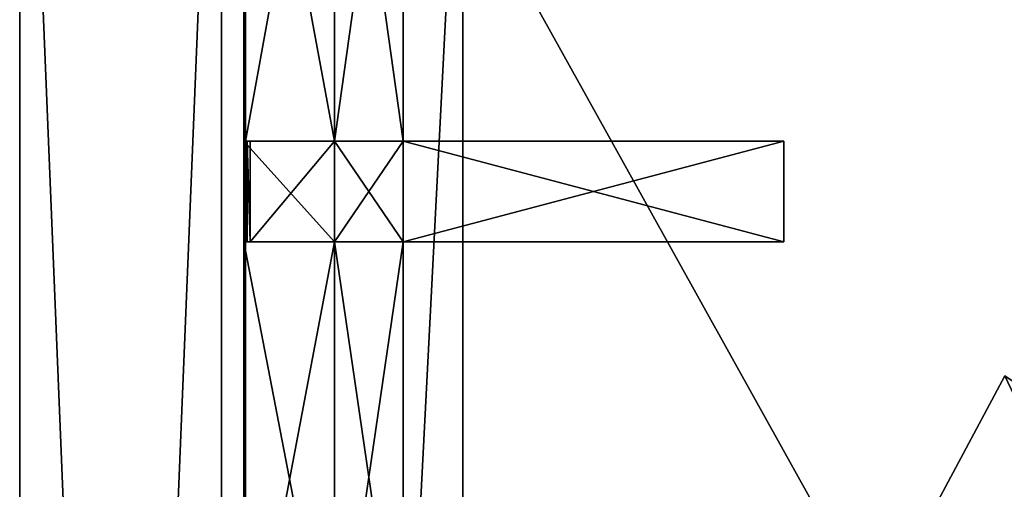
# Model space of a CAD drawing. Extents: x 0 to 35.8, y 0 to 27.5.
# Tile 130 of 256: x 0 to 4.1, y 19.8 to 21.7. Entities that reach past the tile are written whole.
import ezdxf

# ---------------------------------------------------------------- set-up
doc = ezdxf.new("R2010")
doc.units = 0
doc.header["$MEASUREMENT"] = 0
doc.layers.get('0').update_dxf_attribs({"color": 13, "linetype": 'CONTINUOUS'})
for name, color, linetype in [('GAS_ELEMENTS_4', 254, 'CONTINUOUS'), ('GRATE_-_1', 250, 'CONTINUOUS'), ('RGM8058UC_-_BODY', 252, 'CONTINUOUS')]:
    doc.layers.add(name, color=color, linetype=linetype)

# ---------------------------------------------------------------- blocks, each defined once
blk = doc.blocks.new('RGM8658UC_TRADECAD_V06_DXF')
at = {"layer": 'GAS_ELEMENTS_4', "color": 0}
blk.add_line((4.0794, 20.2232, 6.0313), (3.8021, 19.7045, 6.0313), dxfattribs=at)
blk.add_line((4.0794, 20.2232, 6.0313), (3.8021, 19.7045, 6.0313), dxfattribs=at)
at = {"layer": 'GRATE_-_1', "color": 0}
for p, q in [((0.9276, 23.2248, 7.2783), (0.9276, 21.1946, 7.2783)), ((0.9276, 23.2248, 7.2783), (0.9276, 21.1946, 7.2783)), ((0.9347, 21.1946, 7.5334), (0.9347, 23.2248, 7.5334)), ((0.9347, 21.1946, 7.5334), (0.9347, 23.2248, 7.5334)), ((1.3043, 23.2248, 7.5334), (1.3043, 21.1946, 7.5334)), ((1.3043, 23.2248, 7.2783), (1.3043, 21.1946, 7.2783)), ((1.3043, 21.1946, 7.0614), (1.3043, 23.2248, 7.0614)), ((1.3043, 23.2248, 7.2783), (1.3043, 21.1946, 7.2783)), ((1.3043, 21.1946, 7.0614), (1.3043, 23.2248, 7.0614)), ((1.3043, 23.2248, 7.5334), (1.3043, 21.1946, 7.5334)), ((1.5877, 23.2248, 7.0614), (1.5877, 21.1946, 7.0614)), ((1.5877, 21.1946, 7.5334), (1.5877, 23.2248, 7.5334)), ((1.5877, 23.2248, 7.0614), (1.5877, 21.1946, 7.0614)), ((1.5877, 21.1946, 7.5334), (1.5877, 23.2248, 7.5334)), ((0.9276, 20.778, 7.2783), (0.9276, 21.1946, 7.2783)), ((0.9276, 21.1946, 7.2783), (0.9347, 21.1946, 7.5334)), ((0.9276, 21.1946, 7.2783), (1.3043, 21.1946, 7.2783)), ((0.9276, 21.1946, 7.2783), (1.3043, 21.1946, 7.2783)), ((0.9276, 20.778, 7.2783), (0.9276, 21.1946, 7.2783)), ((0.9276, 21.1946, 7.2783), (0.9347, 21.1946, 7.5334)), ((0.9347, 21.1946, 7.5334), (0.9347, 20.778, 7.5334)), ((1.3043, 21.1946, 7.5334), (0.9347, 21.1946, 7.5334)), ((1.3043, 21.1946, 7.5334), (0.9347, 21.1946, 7.5334)), ((0.9427, 21.1946, 7.8865), (0.9347, 21.1946, 7.5334)), ((0.9427, 21.1946, 7.8865), (0.9347, 21.1946, 7.5334)), ((0.9347, 21.1946, 7.5334), (0.9347, 20.778, 7.5334)), ((0.9427, 21.1946, 7.8865), (1.3043, 21.1946, 7.8865)), ((0.9548, 21.1946, 8.2709), (0.9427, 21.1946, 7.8865)), ((0.9427, 21.1946, 7.8865), (1.3043, 21.1946, 7.8865)), ((0.9427, 21.1946, 7.8865), (0.9427, 20.778, 7.8865)), ((0.9427, 21.1946, 7.8865), (0.9427, 20.778, 7.8865)), ((0.9548, 21.1946, 8.2709), (0.9427, 21.1946, 7.8865)), ((1.3043, 21.1946, 8.2709), (0.9548, 21.1946, 8.2709)), ((1.3043, 21.1946, 8.2709), (0.9548, 21.1946, 8.2709)), ((0.9548, 20.778, 8.2709), (0.9548, 21.1946, 8.2709)), ((0.9548, 20.778, 8.2709), (0.9548, 21.1946, 8.2709)), ((1.3043, 20.778, 8.2709), (1.3043, 21.1946, 8.2709)), ((1.3043, 21.1946, 8.2709), (1.5877, 21.1946, 8.2709)), ((1.3043, 21.1946, 7.2783), (1.3043, 21.1946, 7.0614)), ((1.3043, 21.1946, 7.8865), (1.3043, 21.1946, 8.2709)), ((1.3043, 21.1946, 7.5334), (1.3043, 21.1946, 7.8865)), ((1.3043, 21.1946, 7.2783), (1.3043, 21.1946, 7.0614)), ((1.3043, 21.1946, 7.2783), (1.3043, 20.778, 7.2783)), ((1.3043, 20.778, 7.0614), (1.3043, 21.1946, 7.0614)), ((1.3043, 21.1946, 7.0614), (1.5877, 21.1946, 7.0614)), ((1.3043, 20.778, 8.2709), (1.3043, 21.1946, 8.2709)), ((1.3043, 21.1946, 7.2783), (1.3043, 20.778, 7.2783)), ((1.3043, 21.1946, 7.0614), (1.5877, 21.1946, 7.0614)), ((1.3043, 20.778, 7.0614), (1.3043, 21.1946, 7.0614)), ((1.5877, 21.1946, 7.5334), (1.3043, 21.1946, 7.5334)), ((1.3043, 21.1946, 7.8865), (1.3043, 21.1946, 8.2709)), ((1.3043, 21.1946, 7.8865), (1.5877, 21.1946, 7.8865)), ((1.3043, 21.1946, 8.2709), (1.5877, 21.1946, 8.2709)), ((1.3043, 21.1946, 7.5334), (1.3043, 21.1946, 7.8865)), ((1.5877, 21.1946, 7.5334), (1.3043, 21.1946, 7.5334)), ((1.3043, 21.1946, 7.8865), (1.5877, 21.1946, 7.8865)), ((1.5877, 20.778, 8.2709), (1.5877, 21.1946, 8.2709)), ((1.5877, 21.1946, 8.2709), (3.1645, 21.1946, 8.2709)), ((1.5877, 20.778, 8.2709), (1.5877, 21.1946, 8.2709)), ((1.5877, 21.1946, 7.8865), (1.5877, 20.778, 7.8865)), ((3.1645, 21.1946, 7.972), (1.5877, 21.1946, 7.8865)), ((1.5877, 21.1946, 7.0614), (1.5877, 21.1946, 7.5334)), ((1.5877, 21.1946, 7.0614), (1.5877, 20.778, 7.0614)), ((1.5877, 20.778, 7.5334), (1.5877, 21.1946, 7.5334)), ((1.5877, 21.1946, 7.0614), (1.5877, 21.1946, 7.5334)), ((1.5877, 20.778, 7.5334), (1.5877, 21.1946, 7.5334)), ((1.5877, 21.1946, 7.8865), (1.5877, 20.778, 7.8865)), ((1.5877, 21.1946, 7.8865), (1.5877, 21.1946, 7.5334)), ((3.1645, 21.1946, 7.972), (1.5877, 21.1946, 7.8865)), ((1.5877, 21.1946, 8.2709), (3.1645, 21.1946, 8.2709)), ((1.5877, 21.1946, 8.2709), (1.5877, 21.1946, 7.8865)), ((1.5877, 21.1946, 7.0614), (1.5877, 20.778, 7.0614)), ((1.5877, 21.1946, 8.2709), (1.5877, 21.1946, 7.8865)), ((1.5877, 21.1946, 7.8865), (1.5877, 21.1946, 7.5334)), ((3.1645, 21.1946, 8.2709), (3.1645, 20.778, 8.2709)), ((3.1645, 20.778, 7.972), (3.1645, 21.1946, 7.972)), ((3.1645, 20.778, 7.972), (3.1645, 21.1946, 7.972)), ((3.1645, 21.1946, 8.2709), (3.1645, 20.778, 8.2709)), ((3.1645, 21.1946, 8.2709), (3.1645, 21.1946, 7.972)), ((3.1645, 21.1946, 8.2709), (3.1645, 21.1946, 7.972)), ((0.9347, 20.778, 7.5334), (0.9276, 20.778, 7.2783)), ((1.3043, 20.778, 7.2783), (0.9276, 20.778, 7.2783)), ((0.9276, 20.778, 7.2783), (0.9276, 18.8299, 7.2783)), ((1.3043, 20.778, 7.2783), (0.9276, 20.778, 7.2783)), ((0.9276, 20.778, 7.2783), (0.9276, 18.8299, 7.2783)), ((0.9347, 20.778, 7.5334), (0.9276, 20.778, 7.2783)), ((0.9427, 20.778, 7.8865), (0.9347, 20.778, 7.5334)), ((0.9347, 20.778, 7.5334), (1.3043, 20.778, 7.5334)), ((0.9347, 18.8299, 7.5334), (0.9347, 20.778, 7.5334)), ((0.9347, 20.778, 7.5334), (1.3043, 20.778, 7.5334)), ((0.9427, 20.778, 7.8865), (0.9347, 20.778, 7.5334)), ((0.9347, 18.8299, 7.5334), (0.9347, 20.778, 7.5334)), ((1.3043, 20.778, 7.8865), (0.9427, 20.778, 7.8865)), ((0.9427, 20.778, 7.8865), (0.9548, 20.778, 8.2709)), ((0.9427, 20.778, 7.8865), (0.9548, 20.778, 8.2709)), ((1.3043, 20.778, 7.8865), (0.9427, 20.778, 7.8865)), ((0.9548, 20.778, 8.2709), (1.3043, 20.778, 8.2709)), ((0.9548, 20.778, 8.2709), (1.3043, 20.778, 8.2709)), ((1.3043, 18.8299, 7.0614), (1.3043, 20.778, 7.0614)), ((1.3043, 20.778, 7.0614), (1.3043, 20.778, 7.2783)), ((1.3043, 20.778, 7.2783), (1.3043, 18.8299, 7.2783)), ((1.5877, 20.778, 8.2709), (1.3043, 20.778, 8.2709)), ((1.3043, 18.8299, 7.5334), (1.3043, 20.778, 7.5334)), ((1.3043, 20.778, 7.5334), (1.5877, 20.778, 7.5334)), ((1.3043, 20.778, 7.5334), (1.3043, 20.778, 7.8865)), ((1.3043, 20.778, 7.8865), (1.5877, 20.778, 7.8865)), ((1.3043, 20.778, 7.5334), (1.5877, 20.778, 7.5334)), ((1.3043, 20.778, 8.2709), (1.3043, 20.778, 7.8865)), ((1.3043, 20.778, 7.2783), (1.3043, 18.8299, 7.2783)), ((1.5877, 20.778, 7.0614), (1.3043, 20.778, 7.0614)), ((1.3043, 18.8299, 7.0614), (1.3043, 20.778, 7.0614)), ((1.3043, 20.778, 7.0614), (1.3043, 20.778, 7.2783)), ((1.3043, 18.8299, 7.5334), (1.3043, 20.778, 7.5334)), ((1.5877, 20.778, 7.0614), (1.3043, 20.778, 7.0614)), ((1.3043, 20.778, 7.5334), (1.3043, 20.778, 7.8865)), ((1.3043, 20.778, 8.2709), (1.3043, 20.778, 7.8865)), ((1.5877, 20.778, 8.2709), (1.3043, 20.778, 8.2709)), ((1.3043, 20.778, 7.8865), (1.5877, 20.778, 7.8865)), ((3.1645, 20.778, 8.2709), (1.5877, 20.778, 8.2709)), ((1.5877, 20.778, 7.5334), (1.5877, 18.8299, 7.5334)), ((1.5877, 20.778, 7.8865), (1.5877, 20.778, 7.5334)), ((1.5877, 20.778, 7.8865), (3.1645, 20.778, 7.972)), ((1.5877, 20.778, 7.0614), (1.5877, 18.8299, 7.0614)), ((1.5877, 20.778, 7.5334), (1.5877, 18.8299, 7.5334)), ((1.5877, 20.778, 7.5334), (1.5877, 20.778, 7.0614)), ((1.5877, 20.778, 7.5334), (1.5877, 20.778, 7.0614)), ((1.5877, 20.778, 7.8865), (1.5877, 20.778, 7.5334)), ((1.5877, 20.778, 7.8865), (3.1645, 20.778, 7.972)), ((1.5877, 20.778, 7.8865), (1.5877, 20.778, 8.2709)), ((3.1645, 20.778, 8.2709), (1.5877, 20.778, 8.2709)), ((1.5877, 20.778, 7.0614), (1.5877, 18.8299, 7.0614)), ((1.5877, 20.778, 7.8865), (1.5877, 20.778, 8.2709)), ((3.1645, 20.778, 7.972), (3.1645, 20.778, 8.2709)), ((3.1645, 20.778, 7.972), (3.1645, 20.778, 8.2709))]:
    blk.add_line(p, q, dxfattribs=at)
at = {"layer": 'RGM8058UC_-_BODY', "color": 0}
for p, q in [((0, 3.6756, 7.4867), (0, 24.0972, 7.4867)), ((0, 3.6756, 5.9479), (0, 24.0972, 5.9479)), ((0, 3.6756, 7.4867), (0, 24.0972, 7.4867)), ((0, 3.6756, 5.9479), (0, 24.0972, 5.9479)), ((0, 3.6756), (0, 24.0972)), ((0, 3.6756), (0, 24.0972)), ((0.8357, 24.0972, 7.4867), (0.8357, 3.6756, 7.4867)), ((0.8357, 3.6756), (0.8357, 24.0972)), ((0.8357, 24.0972, 7.4867), (0.8357, 3.6756, 7.4867)), ((0.8357, 24.0972, 6.7115), (0.8357, 3.6756, 6.7115)), ((0.8357, 24.0972, 6.7115), (0.8357, 3.6756, 6.7115)), ((0.8357, 3.6756), (0.8357, 24.0972)), ((1.8357, 4.6756, 6.7115), (1.8357, 23.0972, 6.7115)), ((1.8357, 23.0972, 6.032), (1.8357, 4.6756, 6.032)), ((1.8357, 4.6756, 6.7115), (1.8357, 23.0972, 6.7115)), ((1.8357, 23.0972, 6.032), (1.8357, 4.6756, 6.032))]:
    blk.add_line(p, q, dxfattribs=at)
at = {"layer": 'GAS_ELEMENTS_4', "color": 254}
mesh = blk.add_polyface(dxfattribs=at)
corners = [(6.5738, 18.5565, 6.0313), (4.0794, 20.2232, 6.0313), (3.8021, 19.7045, 6.0313)]
mesh.append_faces([[corners[k] for k in face] for face in [(0, 1, 2)]], dxfattribs={"color": 254})
mesh = blk.add_polyface(dxfattribs=at)
corners = [(4.0794, 20.2232, 6.0313), (4.4535, 19.4347, 6.5366), (3.8021, 19.7045, 6.0313), (4.6655, 19.8315, 6.5366)]
mesh.append_faces([[corners[k] for k in face] for face in [(0, 1, 2), (1, 0, 3)]], dxfattribs={"vtx0": -1, "color": 254})
at = {"layer": 'GRATE_-_1', "color": 250}
mesh = blk.add_polyface(dxfattribs=at)
corners = [(1.3043, 21.1946, 7.2783), (0.9276, 23.2248, 7.2783), (0.9276, 21.1946, 7.2783), (1.3043, 23.2248, 7.2783)]
mesh.append_faces([[corners[k] for k in face] for face in [(0, 1, 2), (1, 0, 3)]], dxfattribs={"vtx0": -1, "color": 250})
mesh = blk.add_polyface(dxfattribs=at)
corners = [(0.9276, 23.2248, 7.2783), (0.9347, 21.1946, 7.5334), (0.9276, 21.1946, 7.2783), (0.9347, 23.2248, 7.5334)]
mesh.append_faces([[corners[k] for k in face] for face in [(0, 1, 2), (1, 0, 3)]], dxfattribs={"vtx0": -1, "color": 250})
mesh = blk.add_polyface(dxfattribs=at)
corners = [(1.3043, 23.2248, 7.5334), (0.9347, 21.1946, 7.5334), (0.9347, 23.2248, 7.5334), (1.3043, 21.1946, 7.5334)]
mesh.append_faces([[corners[k] for k in face] for face in [(0, 1, 2), (1, 0, 3)]], dxfattribs={"vtx0": -1, "color": 250})
mesh = blk.add_polyface(dxfattribs=at)
corners = [(1.3043, 23.2248, 7.0614), (1.3043, 21.1946, 7.2783), (1.3043, 21.1946, 7.0614), (1.3043, 23.2248, 7.2783)]
mesh.append_faces([[corners[k] for k in face] for face in [(0, 1, 2), (1, 0, 3)]], dxfattribs={"vtx0": -1, "color": 250})
mesh = blk.add_polyface(dxfattribs=at)
corners = [(1.5877, 21.1946, 7.0614), (1.3043, 23.2248, 7.0614), (1.3043, 21.1946, 7.0614), (1.5877, 23.2248, 7.0614)]
mesh.append_faces([[corners[k] for k in face] for face in [(0, 1, 2), (1, 0, 3)]], dxfattribs={"vtx0": -1, "color": 250})
mesh = blk.add_polyface(dxfattribs=at)
corners = [(1.5877, 23.2248, 7.5334), (1.3043, 21.1946, 7.5334), (1.3043, 23.2248, 7.5334), (1.5877, 21.1946, 7.5334)]
mesh.append_faces([[corners[k] for k in face] for face in [(0, 1, 2), (1, 0, 3)]], dxfattribs={"vtx0": -1, "color": 250})
mesh = blk.add_polyface(dxfattribs=at)
corners = [(1.5877, 23.2248, 7.5334), (1.5877, 21.1946, 7.0614), (1.5877, 21.1946, 7.5334), (1.5877, 23.2248, 7.0614)]
mesh.append_faces([[corners[k] for k in face] for face in [(0, 1, 2), (1, 0, 3)]], dxfattribs={"vtx0": -1, "color": 250})
mesh = blk.add_polyface(dxfattribs=at)
corners = [(0.9276, 21.1946, 7.2783), (0.9347, 20.778, 7.5334), (0.9276, 20.778, 7.2783), (0.9347, 21.1946, 7.5334)]
mesh.append_faces([[corners[k] for k in face] for face in [(0, 1, 2), (1, 0, 3)]], dxfattribs={"vtx0": -1, "color": 250})
mesh = blk.add_polyface(dxfattribs=at)
corners = [(1.3043, 20.778, 7.2783), (0.9276, 21.1946, 7.2783), (0.9276, 20.778, 7.2783), (1.3043, 21.1946, 7.2783)]
mesh.append_faces([[corners[k] for k in face] for face in [(0, 1, 2), (1, 0, 3)]], dxfattribs={"vtx0": -1, "color": 250})
mesh = blk.add_polyface(dxfattribs=at)
corners = [(1.3043, 21.1946, 7.8865), (0.9347, 21.1946, 7.5334), (1.3043, 21.1946, 7.5334), (0.9427, 21.1946, 7.8865)]
mesh.append_faces([[corners[k] for k in face] for face in [(0, 1, 2), (1, 0, 3)]], dxfattribs={"vtx0": -1, "color": 250})
mesh = blk.add_polyface(dxfattribs=at)
corners = [(0.9347, 21.1946, 7.5334), (0.9427, 20.778, 7.8865), (0.9347, 20.778, 7.5334), (0.9427, 21.1946, 7.8865)]
mesh.append_faces([[corners[k] for k in face] for face in [(0, 1, 2), (1, 0, 3)]], dxfattribs={"vtx0": -1, "color": 250})
mesh = blk.add_polyface(dxfattribs=at)
corners = [(1.3043, 21.1946, 8.2709), (0.9427, 21.1946, 7.8865), (1.3043, 21.1946, 7.8865), (0.9548, 21.1946, 8.2709)]
mesh.append_faces([[corners[k] for k in face] for face in [(0, 1, 2), (1, 0, 3)]], dxfattribs={"vtx0": -1, "color": 250})
mesh = blk.add_polyface(dxfattribs=at)
corners = [(0.9427, 21.1946, 7.8865), (0.9548, 20.778, 8.2709), (0.9427, 20.778, 7.8865), (0.9548, 21.1946, 8.2709)]
mesh.append_faces([[corners[k] for k in face] for face in [(0, 1, 2), (1, 0, 3)]], dxfattribs={"vtx0": -1, "color": 250})
mesh = blk.add_polyface(dxfattribs=at)
corners = [(1.3043, 21.1946, 8.2709), (0.9548, 20.778, 8.2709), (0.9548, 21.1946, 8.2709), (1.3043, 20.778, 8.2709)]
mesh.append_faces([[corners[k] for k in face] for face in [(0, 1, 2), (1, 0, 3)]], dxfattribs={"vtx0": -1, "color": 250})
mesh = blk.add_polyface(dxfattribs=at)
corners = [(1.5877, 21.1946, 8.2709), (1.3043, 20.778, 8.2709), (1.3043, 21.1946, 8.2709), (1.5877, 20.778, 8.2709)]
mesh.append_faces([[corners[k] for k in face] for face in [(0, 1, 2), (1, 0, 3)]], dxfattribs={"vtx0": -1, "color": 250})
mesh = blk.add_polyface(dxfattribs=at)
corners = [(1.3043, 21.1946, 7.0614), (1.3043, 20.778, 7.2783), (1.3043, 20.778, 7.0614), (1.3043, 21.1946, 7.2783)]
mesh.append_faces([[corners[k] for k in face] for face in [(0, 1, 2), (1, 0, 3)]], dxfattribs={"vtx0": -1, "color": 250})
mesh = blk.add_polyface(dxfattribs=at)
corners = [(1.5877, 20.778, 7.0614), (1.3043, 21.1946, 7.0614), (1.3043, 20.778, 7.0614), (1.5877, 21.1946, 7.0614)]
mesh.append_faces([[corners[k] for k in face] for face in [(0, 1, 2), (1, 0, 3)]], dxfattribs={"vtx0": -1, "color": 250})
mesh = blk.add_polyface(dxfattribs=at)
corners = [(1.5877, 21.1946, 8.2709), (1.3043, 21.1946, 7.8865), (1.5877, 21.1946, 7.8865), (1.3043, 21.1946, 8.2709)]
mesh.append_faces([[corners[k] for k in face] for face in [(0, 1, 2), (1, 0, 3)]], dxfattribs={"vtx0": -1, "color": 250})
mesh = blk.add_polyface(dxfattribs=at)
corners = [(1.5877, 21.1946, 7.8865), (1.3043, 21.1946, 7.5334), (1.5877, 21.1946, 7.5334), (1.3043, 21.1946, 7.8865)]
mesh.append_faces([[corners[k] for k in face] for face in [(0, 1, 2), (1, 0, 3)]], dxfattribs={"vtx0": -1, "color": 250})
mesh = blk.add_polyface(dxfattribs=at)
corners = [(3.1645, 21.1946, 8.2709), (1.5877, 20.778, 8.2709), (1.5877, 21.1946, 8.2709), (3.1645, 20.778, 8.2709)]
mesh.append_faces([[corners[k] for k in face] for face in [(0, 1, 2), (1, 0, 3)]], dxfattribs={"vtx0": -1, "color": 250})
mesh = blk.add_polyface(dxfattribs=at)
corners = [(3.1645, 20.778, 7.972), (1.5877, 21.1946, 7.8865), (1.5877, 20.778, 7.8865), (3.1645, 21.1946, 7.972)]
mesh.append_faces([[corners[k] for k in face] for face in [(0, 1, 2), (1, 0, 3)]], dxfattribs={"vtx0": -1, "color": 250})
mesh = blk.add_polyface(dxfattribs=at)
corners = [(1.5877, 21.1946, 7.5334), (1.5877, 20.778, 7.0614), (1.5877, 20.778, 7.5334), (1.5877, 21.1946, 7.0614)]
mesh.append_faces([[corners[k] for k in face] for face in [(0, 1, 2), (1, 0, 3)]], dxfattribs={"vtx0": -1, "color": 250})
mesh = blk.add_polyface(dxfattribs=at)
corners = [(1.5877, 21.1946, 7.8865), (1.5877, 20.778, 7.5334), (1.5877, 20.778, 7.8865), (1.5877, 21.1946, 7.5334)]
mesh.append_faces([[corners[k] for k in face] for face in [(0, 1, 2), (1, 0, 3)]], dxfattribs={"vtx0": -1, "color": 250})
mesh = blk.add_polyface(dxfattribs=at)
corners = [(3.1645, 21.1946, 7.972), (1.5877, 21.1946, 8.2709), (1.5877, 21.1946, 7.8865), (3.1645, 21.1946, 8.2709)]
mesh.append_faces([[corners[k] for k in face] for face in [(0, 1, 2), (1, 0, 3)]], dxfattribs={"vtx0": -1, "color": 250})
mesh = blk.add_polyface(dxfattribs=at)
corners = [(3.1645, 21.1946, 8.2709), (3.1645, 20.778, 7.972), (3.1645, 20.778, 8.2709), (3.1645, 21.1946, 7.972)]
mesh.append_faces([[corners[k] for k in face] for face in [(0, 1, 2), (1, 0, 3)]], dxfattribs={"vtx0": -1, "color": 250})
mesh = blk.add_polyface(dxfattribs=at)
corners = [(1.3043, 18.8299, 7.2783), (0.9276, 20.778, 7.2783), (0.9276, 18.8299, 7.2783), (1.3043, 20.778, 7.2783)]
mesh.append_faces([[corners[k] for k in face] for face in [(0, 1, 2), (1, 0, 3)]], dxfattribs={"vtx0": -1, "color": 250})
mesh = blk.add_polyface(dxfattribs=at)
corners = [(0.9276, 20.778, 7.2783), (0.9347, 18.8299, 7.5334), (0.9276, 18.8299, 7.2783), (0.9347, 20.778, 7.5334)]
mesh.append_faces([[corners[k] for k in face] for face in [(0, 1, 2), (1, 0, 3)]], dxfattribs={"vtx0": -1, "color": 250})
mesh = blk.add_polyface(dxfattribs=at)
corners = [(1.3043, 20.778, 7.5334), (0.9347, 18.8299, 7.5334), (0.9347, 20.778, 7.5334), (1.3043, 18.8299, 7.5334)]
mesh.append_faces([[corners[k] for k in face] for face in [(0, 1, 2), (1, 0, 3)]], dxfattribs={"vtx0": -1, "color": 250})
mesh = blk.add_polyface(dxfattribs=at)
corners = [(0.9427, 20.778, 7.8865), (1.3043, 20.778, 7.5334), (0.9347, 20.778, 7.5334), (1.3043, 20.778, 7.8865)]
mesh.append_faces([[corners[k] for k in face] for face in [(0, 1, 2), (1, 0, 3)]], dxfattribs={"vtx0": -1, "color": 250})
mesh = blk.add_polyface(dxfattribs=at)
corners = [(0.9548, 20.778, 8.2709), (1.3043, 20.778, 7.8865), (0.9427, 20.778, 7.8865), (1.3043, 20.778, 8.2709)]
mesh.append_faces([[corners[k] for k in face] for face in [(0, 1, 2), (1, 0, 3)]], dxfattribs={"vtx0": -1, "color": 250})
mesh = blk.add_polyface(dxfattribs=at)
corners = [(1.3043, 20.778, 7.0614), (1.3043, 18.8299, 7.2783), (1.3043, 18.8299, 7.0614), (1.3043, 20.778, 7.2783)]
mesh.append_faces([[corners[k] for k in face] for face in [(0, 1, 2), (1, 0, 3)]], dxfattribs={"vtx0": -1, "color": 250})
mesh = blk.add_polyface(dxfattribs=at)
corners = [(1.5877, 20.778, 7.5334), (1.3043, 18.8299, 7.5334), (1.3043, 20.778, 7.5334), (1.5877, 18.8299, 7.5334)]
mesh.append_faces([[corners[k] for k in face] for face in [(0, 1, 2), (1, 0, 3)]], dxfattribs={"vtx0": -1, "color": 250})
mesh = blk.add_polyface(dxfattribs=at)
corners = [(1.3043, 20.778, 7.8865), (1.5877, 20.778, 7.5334), (1.3043, 20.778, 7.5334), (1.5877, 20.778, 7.8865)]
mesh.append_faces([[corners[k] for k in face] for face in [(0, 1, 2), (1, 0, 3)]], dxfattribs={"vtx0": -1, "color": 250})
mesh = blk.add_polyface(dxfattribs=at)
corners = [(1.5877, 18.8299, 7.0614), (1.3043, 20.778, 7.0614), (1.3043, 18.8299, 7.0614), (1.5877, 20.778, 7.0614)]
mesh.append_faces([[corners[k] for k in face] for face in [(0, 1, 2), (1, 0, 3)]], dxfattribs={"vtx0": -1, "color": 250})
mesh = blk.add_polyface(dxfattribs=at)
corners = [(1.3043, 20.778, 8.2709), (1.5877, 20.778, 7.8865), (1.3043, 20.778, 7.8865), (1.5877, 20.778, 8.2709)]
mesh.append_faces([[corners[k] for k in face] for face in [(0, 1, 2), (1, 0, 3)]], dxfattribs={"vtx0": -1, "color": 250})
mesh = blk.add_polyface(dxfattribs=at)
corners = [(1.5877, 20.778, 7.5334), (1.5877, 18.8299, 7.0614), (1.5877, 18.8299, 7.5334), (1.5877, 20.778, 7.0614)]
mesh.append_faces([[corners[k] for k in face] for face in [(0, 1, 2), (1, 0, 3)]], dxfattribs={"vtx0": -1, "color": 250})
mesh = blk.add_polyface(dxfattribs=at)
corners = [(1.5877, 20.778, 8.2709), (3.1645, 20.778, 7.972), (1.5877, 20.778, 7.8865), (3.1645, 20.778, 8.2709)]
mesh.append_faces([[corners[k] for k in face] for face in [(0, 1, 2), (1, 0, 3)]], dxfattribs={"vtx0": -1, "color": 250})
at = {"layer": 'RGM8058UC_-_BODY', "color": 252}
mesh = blk.add_polyface(dxfattribs=at)
corners = [(0.8357, 24.0972, 7.4867), (0, 3.6756, 7.4867), (0, 24.0972, 7.4867), (0.8357, 3.6756, 7.4867)]
mesh.append_faces([[corners[k] for k in face] for face in [(0, 1, 2), (1, 0, 3)]], dxfattribs={"vtx0": -1, "color": 252})
mesh = blk.add_polyface(dxfattribs=at)
corners = [(0, 24.0972, 5.9479), (0, 3.6756, 7.4867), (0, 3.6756, 5.9479), (0, 24.0972, 7.4867)]
mesh.append_faces([[corners[k] for k in face] for face in [(0, 1, 2), (1, 0, 3)]], dxfattribs={"vtx0": -1, "color": 252})
mesh = blk.add_polyface(dxfattribs=at)
corners = [(0, 24.0972), (0, 3.6756, 5.9479), (0, 3.6756), (0, 24.0972, 5.9479)]
mesh.append_faces([[corners[k] for k in face] for face in [(0, 1, 2), (1, 0, 3)]], dxfattribs={"vtx0": -1, "color": 252})
mesh = blk.add_polyface(dxfattribs=at)
corners = [(0.8357, 3.6756), (0, 24.0972), (0, 3.6756), (0.8357, 24.0972)]
mesh.append_faces([[corners[k] for k in face] for face in [(0, 1, 2), (1, 0, 3)]], dxfattribs={"vtx0": -1, "color": 252})
mesh = blk.add_polyface(dxfattribs=at)
corners = [(0.8357, 24.0972, 7.4867), (0.8357, 3.6756, 6.7115), (0.8357, 3.6756, 7.4867), (0.8357, 24.0972, 6.7115)]
mesh.append_faces([[corners[k] for k in face] for face in [(0, 1, 2), (1, 0, 3)]], dxfattribs={"vtx0": -1, "color": 252})
mesh = blk.add_polyface(dxfattribs=at)
corners = [(1.8357, 23.0972, 6.7115), (0.8357, 3.6756, 6.7115), (0.8357, 24.0972, 6.7115), (1.8357, 4.6756, 6.7115)]
mesh.append_faces([[corners[k] for k in face] for face in [(0, 1, 2), (1, 0, 3)]], dxfattribs={"vtx0": -1, "color": 252})
mesh = blk.add_polyface(dxfattribs=at)
corners = [(12.2007, 3.6756), (0.8357, 24.0972), (0.8357, 3.6756), (12.2007, 24.0972)]
mesh.append_faces([[corners[k] for k in face] for face in [(0, 1, 2), (1, 0, 3)]], dxfattribs={"vtx0": -1, "color": 252})
mesh = blk.add_polyface(dxfattribs=at)
corners = [(1.8357, 23.0972, 6.7115), (1.8357, 4.6756, 6.032), (1.8357, 4.6756, 6.7115), (1.8357, 23.0972, 6.032)]
mesh.append_faces([[corners[k] for k in face] for face in [(0, 1, 2), (1, 0, 3)]], dxfattribs={"vtx0": -1, "color": 252})
mesh = blk.add_polyface(dxfattribs=at)
corners = [(11.9257, 23.0972, 6.032), (1.8357, 4.6756, 6.032), (1.8357, 23.0972, 6.032), (11.9257, 4.6756, 6.032)]
mesh.append_faces([[corners[k] for k in face] for face in [(0, 1, 2), (1, 0, 3)]], dxfattribs={"vtx0": -1, "color": 252})

msp = doc.modelspace()

# ---------------------------------------------------------------- block references
at = {"color": 0}
msp.add_blockref('RGM8658UC_TRADECAD_V06_DXF', (0, 0), dxfattribs=at)

doc.saveas('drawing.dxf')
